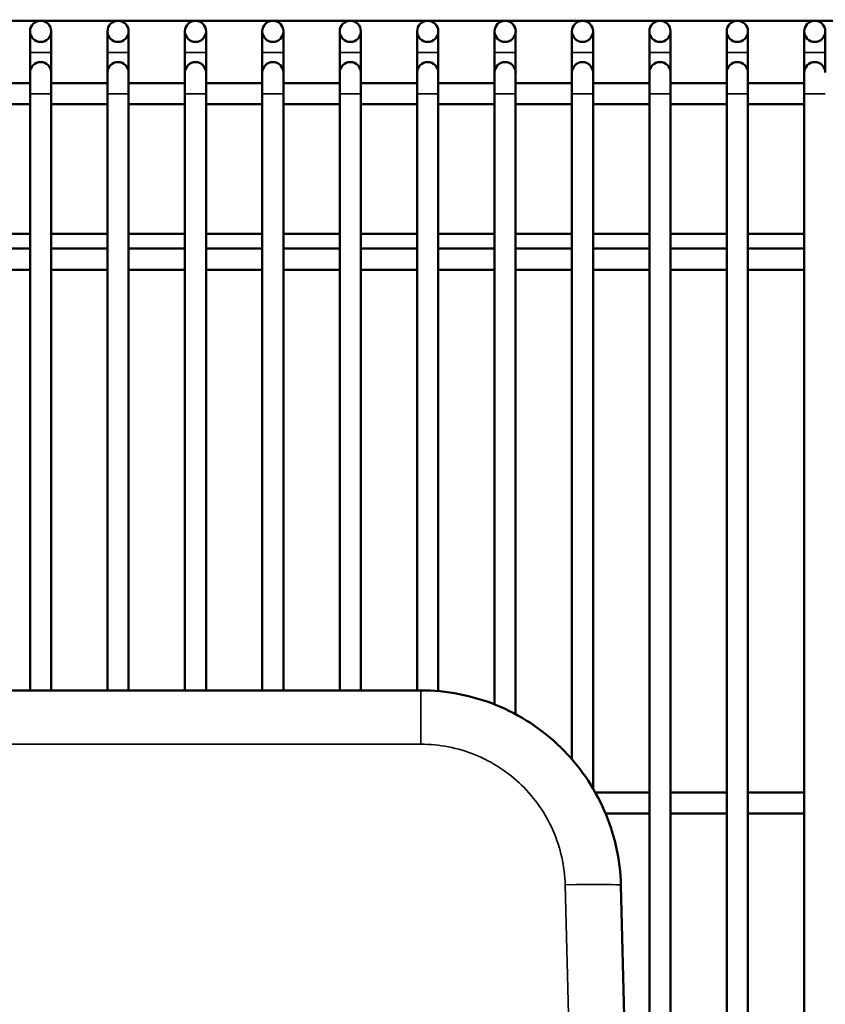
# Model space of a CAD drawing. Header units: inches. Extents: x 1 to 237, y 4 to 150.
# Tile 53 of 237: x 46.4 to 50.9, y 118.43 to 123.94. Entities that reach past the tile are written whole.
import ezdxf

# ---------------------------------------------------------------- set-up
doc = ezdxf.new("R2010")
doc.units = ezdxf.units.IN
doc.header["$LTSCALE"] = 7
doc.header["$MEASUREMENT"] = 0
for name, color, linetype, lineweight in [('Dimension (ANSI)', 7, 'Continuous', 25), ('Visible (ANSI)', 7, 'Continuous', 50), ('Visible Narrow (ANSI)', 7, 'Continuous', 35)]:
    doc.layers.add(name, color=color, linetype=linetype, lineweight=lineweight)
doc.styles.add('Dimension Text', font='tahoma.ttf')
doc.dimstyles.new('Dual Dimension', dxfattribs={"dimscale": 7, "dimtxt": 0.12, "dimasz": 0.098425, "dimexe": 0.125, "dimexo": 0.0625, "dimgap": 0.031496, "dimtad": 0, "dimtih": 1, "dimtoh": 1, "dimrnd": 1e-08, "dimzin": 4, "dimdsep": 46, "dimtxsty": 'Dimension Text', "dimcen": 0.09, "dimdle": 0.393701, "dimclrd": 256, "dimclre": 256, "dimclrt": 256, "dimadec": 0, "dimazin": 1, "dimtfac": 1, "dimtofl": 0, "dimtmove": 0, "dimatfit": 3, "dimfxl": 1, "dimtolj": 1, "dimtzin": 4, "dimlwd": -1, "dimlwe": -1, "dimarcsym": 0})

# ---------------------------------------------------------------- blocks, each defined once
blk = doc.blocks.new('*D10')
at = {"layer": 'Defpoints', "color": 0, "transparency": 16777216}
for p in [(20.6089, 136.146), (20.6089, 123.4689), (99.1107, 113.146)]:
    blk.add_point(p, dxfattribs=at)
at = {"layer": 'Dimension (ANSI)', "transparency": 16777216}
for p, q in [((20.6089, 123.9064), (20.6089, 137.021)), ((99.1107, 113.5835), (99.1107, 137.021)), ((21.2979, 136.146), (55.6692, 136.146)), ((98.4217, 136.146), (64.0504, 136.146))]:
    blk.add_line(p, q, dxfattribs=at)
for points in [[(21.2979, 136.2609), (21.2979, 136.0312), (20.6089, 136.146)], [(98.4217, 136.2609), (98.4217, 136.0312), (99.1107, 136.146)]]:
    blk.add_solid(points, dxfattribs=at)
at = {"layer": 'Dimension (ANSI)', "transparency": 16777216, "insert": (59.8598, 136.146), "char_height": 0.84, "attachment_point": 5, "style": 'Dimension Text'}
blk.add_mtext('\\A1;{\\H3.0x;(}\\S78.50^ 1993.9 mm;{\\H3.0x;)}', dxfattribs=at)

msp = doc.modelspace()

# ---------------------------------------------------------------- linework, layer by layer
at = {"layer": 'Visible (ANSI)'}
for p, q in [((36.5017, 123.9356), (54.8018, 123.9356)), ((46.4554, 123.8765), (46.4554, 123.7584)), ((46.5735, 123.7584), (46.5735, 123.8765)), ((46.8885, 123.8765), (46.8885, 123.7584)), ((47.0066, 123.7584), (47.0066, 123.8765)), ((47.3215, 123.8765), (47.3215, 123.7584)), ((47.4396, 123.7584), (47.4396, 123.8765)), ((47.7546, 123.8765), (47.7546, 123.7584)), ((47.8727, 123.7584), (47.8727, 123.8765)), ((48.1877, 123.8765), (48.1877, 123.7584)), ((48.3058, 123.7584), (48.3058, 123.8765)), ((48.6207, 123.8765), (48.6207, 123.7584)), ((48.7389, 123.7584), (48.7389, 123.8765)), ((49.0538, 123.8765), (49.0538, 123.7584)), ((49.1719, 123.7584), (49.1719, 123.8765)), ((49.4869, 123.8765), (49.4869, 123.7584)), ((49.605, 123.7584), (49.605, 123.8765)), ((49.92, 123.8765), (49.92, 123.7584)), ((50.0381, 123.7584), (50.0381, 123.8765)), ((50.353, 123.8765), (50.353, 123.7584)), ((50.4711, 123.7584), (50.4711, 123.8765)), ((50.7861, 123.8765), (50.7861, 123.7584)), ((50.9042, 123.7584), (50.9042, 123.8765)), ((46.4554, 123.7584), (46.4554, 123.646)), ((46.5735, 123.7584), (46.5735, 123.646)), ((46.8885, 123.7584), (46.8885, 123.646)), ((47.0066, 123.7584), (47.0066, 123.646)), ((47.3215, 123.7584), (47.3215, 123.646)), ((47.4396, 123.7584), (47.4396, 123.646)), ((47.7546, 123.7584), (47.7546, 123.646)), ((47.8727, 123.7584), (47.8727, 123.646)), ((48.1877, 123.7584), (48.1877, 123.646)), ((48.3058, 123.7584), (48.3058, 123.646)), ((48.6207, 123.7584), (48.6207, 123.646)), ((48.7389, 123.7584), (48.7389, 123.646)), ((49.0538, 123.7584), (49.0538, 123.646)), ((49.1719, 123.7584), (49.1719, 123.646)), ((49.4869, 123.7584), (49.4869, 123.646)), ((49.605, 123.7584), (49.605, 123.646)), ((49.92, 123.7584), (49.92, 123.646)), ((50.0381, 123.7584), (50.0381, 123.646)), ((50.353, 123.7584), (50.353, 123.646)), ((50.4711, 123.7584), (50.4711, 123.646)), ((50.7861, 123.7584), (50.7861, 123.646)), ((50.9042, 123.7584), (50.9042, 123.646)), ((46.4554, 123.646), (46.4554, 123.5279)), ((46.5735, 123.5279), (46.5735, 123.646)), ((46.8885, 123.646), (46.8885, 123.5279)), ((47.0066, 123.5279), (47.0066, 123.646)), ((47.3215, 123.646), (47.3215, 123.5279)), ((47.4396, 123.5279), (47.4396, 123.646)), ((47.7546, 123.646), (47.7546, 123.5279)), ((47.8727, 123.5279), (47.8727, 123.646)), ((48.1877, 123.646), (48.1877, 123.5279)), ((48.3058, 123.5279), (48.3058, 123.646)), ((48.6207, 123.646), (48.6207, 123.5279)), ((48.7389, 123.5279), (48.7389, 123.646)), ((49.0538, 123.646), (49.0538, 123.5279)), ((49.1719, 123.5279), (49.1719, 123.646)), ((49.4869, 123.646), (49.4869, 123.5279)), ((49.605, 123.5279), (49.605, 123.646)), ((49.92, 123.646), (49.92, 123.5279)), ((50.0381, 123.5279), (50.0381, 123.646)), ((50.353, 123.646), (50.353, 123.5279)), ((50.4711, 123.5279), (50.4711, 123.646)), ((50.7861, 123.646), (50.7861, 123.5279)), ((46.4554, 123.587), (46.1404, 123.587)), ((46.8885, 123.587), (46.5735, 123.587)), ((47.3215, 123.587), (47.0066, 123.587)), ((47.7546, 123.587), (47.4396, 123.587)), ((48.1877, 123.587), (47.8727, 123.587)), ((48.6207, 123.587), (48.3058, 123.587)), ((49.0538, 123.587), (48.7389, 123.587)), ((49.4869, 123.587), (49.1719, 123.587)), ((49.92, 123.587), (49.605, 123.587)), ((50.353, 123.587), (50.0381, 123.587)), ((50.7861, 123.587), (50.4711, 123.587)), ((46.4554, 120.191), (46.4554, 123.5279)), ((46.5735, 120.191), (46.5735, 123.5279)), ((46.8885, 120.191), (46.8885, 123.5279)), ((47.0066, 120.191), (47.0066, 123.5279)), ((47.3215, 120.191), (47.3215, 123.5279)), ((47.4396, 120.191), (47.4396, 123.5279)), ((47.7546, 120.191), (47.7546, 123.5279)), ((47.8727, 120.191), (47.8727, 123.5279)), ((48.1877, 120.191), (48.1877, 123.5279)), ((48.3058, 120.191), (48.3058, 123.5279)), ((48.6207, 120.191), (48.6207, 123.5279)), ((48.7389, 120.1868), (48.7389, 123.5279)), ((49.0538, 120.1122), (49.0538, 123.5279)), ((49.1719, 120.0573), (49.1719, 123.5279)), ((49.4869, 119.8053), (49.4869, 123.5279)), ((49.605, 119.6414), (49.605, 123.5279)), ((49.92, 117.3006), (49.92, 123.5279)), ((50.0381, 117.5037), (50.0381, 123.5279)), ((50.353, 117.7512), (50.353, 123.5279)), ((50.4711, 117.793), (50.4711, 123.5279)), ((50.7861, 117.8142), (50.7861, 123.5279)), ((46.4554, 123.4689), (46.1404, 123.4689)), ((46.8885, 123.4689), (46.5735, 123.4689)), ((47.3215, 123.4689), (47.0066, 123.4689)), ((47.7546, 123.4689), (47.4396, 123.4689)), ((48.1877, 123.4689), (47.8727, 123.4689)), ((48.6207, 123.4689), (48.3058, 123.4689)), ((49.0538, 123.4689), (48.7389, 123.4689)), ((49.4869, 123.4689), (49.1719, 123.4689)), ((49.92, 123.4689), (49.605, 123.4689)), ((50.353, 123.4689), (50.0381, 123.4689)), ((50.7861, 123.4689), (50.4711, 123.4689)), ((46.1404, 122.7451), (46.4554, 122.7451)), ((46.5735, 122.7451), (46.8885, 122.7451)), ((47.0066, 122.7451), (47.3215, 122.7451)), ((47.4396, 122.7451), (47.7546, 122.7451)), ((47.8727, 122.7451), (48.1877, 122.7451)), ((48.3058, 122.7451), (48.6207, 122.7451)), ((48.7389, 122.7451), (49.0538, 122.7451)), ((49.1719, 122.7451), (49.4869, 122.7451)), ((49.605, 122.7451), (49.92, 122.7451)), ((50.0381, 122.7451), (50.353, 122.7451)), ((50.4711, 122.7451), (50.7861, 122.7451)), ((46.1404, 122.6618), (46.4554, 122.6618)), ((46.5735, 122.6618), (46.8885, 122.6618)), ((47.0066, 122.6618), (47.3215, 122.6618)), ((47.4396, 122.6618), (47.7546, 122.6618)), ((47.8727, 122.6618), (48.1877, 122.6618)), ((48.3058, 122.6618), (48.6207, 122.6618)), ((48.7389, 122.6618), (49.0538, 122.6618)), ((49.1719, 122.6618), (49.4869, 122.6618)), ((49.605, 122.6618), (49.92, 122.6618)), ((50.0381, 122.6618), (50.353, 122.6618)), ((50.4711, 122.6618), (50.7861, 122.6618)), ((46.1404, 122.5437), (46.4554, 122.5437)), ((46.5735, 122.5437), (46.8885, 122.5437)), ((47.0066, 122.5437), (47.3215, 122.5437)), ((47.4396, 122.5437), (47.7546, 122.5437)), ((47.8727, 122.5437), (48.1877, 122.5437)), ((48.3058, 122.5437), (48.6207, 122.5437)), ((48.7389, 122.5437), (49.0538, 122.5437)), ((49.1719, 122.5437), (49.4869, 122.5437)), ((49.605, 122.5437), (49.92, 122.5437)), ((50.0381, 122.5437), (50.353, 122.5437)), ((50.4711, 122.5437), (50.7861, 122.5437)), ((44.4999, 120.191), (48.6411, 120.191)), ((49.6177, 119.6195), (49.92, 119.6195)), ((50.0381, 119.6195), (50.353, 119.6195)), ((50.4711, 119.6195), (50.7861, 119.6195)), ((49.6752, 119.5014), (49.92, 119.5014)), ((50.0381, 119.5014), (50.353, 119.5014)), ((50.4711, 119.5014), (50.7861, 119.5014)), ((49.7607, 119.1004), (49.8188, 116.8825))]:
    msp.add_line(p, q, dxfattribs=at)
for centre in [(46.5144, 123.8765), (46.9475, 123.8765), (47.3806, 123.8765), (47.8137, 123.8765), (48.2467, 123.8765), (48.6798, 123.8765), (49.1129, 123.8765), (49.5459, 123.8765), (49.979, 123.8765), (50.4121, 123.8765), (50.8452, 123.8765)]:
    msp.add_circle(centre, 0.0591, dxfattribs=at)
for centre in [(46.5144, 123.646), (46.9475, 123.646), (47.3806, 123.646), (47.8137, 123.646), (48.2467, 123.646), (48.6798, 123.646), (49.1129, 123.646), (49.5459, 123.646), (49.979, 123.646), (50.4121, 123.646), (50.8452, 123.646)]:
    msp.add_arc(centre, 0.0591, 0, 180, dxfattribs=at)
msp.add_open_spline([(48.6411, 120.191), (48.7132, 120.191), (48.7853, 120.1841), (48.9268, 120.1564), (48.9962, 120.1357), (49.1297, 120.0814), (49.1939, 120.0478), (49.3145, 119.9689), (49.371, 119.9236), (49.4743, 119.823), (49.521, 119.7677), (49.6031, 119.6492), (49.6384, 119.5859), (49.6961, 119.4538), (49.7186, 119.385), (49.75, 119.2443), (49.7589, 119.1724), (49.7607, 119.1004)], degree=3, knots=[3.141593, 3.141593, 3.141593, 3.141593, 3.33467, 3.33467, 3.527747, 3.527747, 3.720824, 3.720824, 3.913901, 3.913901, 4.106978, 4.106978, 4.300055, 4.300055, 4.493132, 4.493132, 4.686209, 4.686209, 4.686209, 4.686209], dxfattribs=at)
at = {"layer": 'Visible Narrow (ANSI)'}
for p, q in [((46.5735, 123.7584), (46.4554, 123.7584)), ((47.0066, 123.7584), (46.8885, 123.7584)), ((47.4396, 123.7584), (47.3215, 123.7584)), ((47.8727, 123.7584), (47.7546, 123.7584)), ((48.3058, 123.7584), (48.1877, 123.7584)), ((48.7389, 123.7584), (48.6207, 123.7584)), ((49.1719, 123.7584), (49.0538, 123.7584)), ((49.605, 123.7584), (49.4869, 123.7584)), ((50.0381, 123.7584), (49.92, 123.7584)), ((50.4711, 123.7584), (50.353, 123.7584)), ((50.9042, 123.7584), (50.7861, 123.7584)), ((46.4554, 123.5279), (46.5735, 123.5279)), ((46.8885, 123.5279), (47.0066, 123.5279)), ((47.3215, 123.5279), (47.4396, 123.5279)), ((47.7546, 123.5279), (47.8727, 123.5279)), ((48.1877, 123.5279), (48.3058, 123.5279)), ((48.6207, 123.5279), (48.7389, 123.5279)), ((49.0538, 123.5279), (49.1719, 123.5279)), ((49.4869, 123.5279), (49.605, 123.5279)), ((49.92, 123.5279), (50.0381, 123.5279)), ((50.353, 123.5279), (50.4711, 123.5279)), ((50.7861, 123.5279), (50.9042, 123.5279)), ((48.6411, 120.191), (48.6411, 119.8899)), ((48.6411, 119.8899), (44.4999, 119.8899)), ((49.5075, 116.8621), (49.4489, 119.1031))]:
    msp.add_line(p, q, dxfattribs=at)
msp.add_ellipse((49.4489, 119.0922), major_axis=(0.3119, 0.0082), ratio=0.034888, start_param=0, end_param=1.569883, dxfattribs=at)
msp.add_open_spline([(49.4489, 119.1031), (49.4475, 119.1551), (49.4411, 119.2069), (49.4185, 119.3084), (49.4022, 119.3581), (49.3606, 119.4534), (49.3351, 119.499), (49.2759, 119.5845), (49.2422, 119.6244), (49.1677, 119.697), (49.1269, 119.7297), (49.0399, 119.7866), (48.9936, 119.8109), (48.8973, 119.85), (48.8472, 119.8649), (48.7451, 119.8849), (48.6931, 119.8899), (48.6411, 119.8899)], degree=3, knots=[1.596976, 1.596976, 1.596976, 1.596976, 1.790053, 1.790053, 1.98313, 1.98313, 2.176207, 2.176207, 2.369284, 2.369284, 2.562362, 2.562362, 2.755439, 2.755439, 2.948516, 2.948516, 3.141593, 3.141593, 3.141593, 3.141593], dxfattribs=at)

# ---------------------------------------------------------------- dimensions: what is measured, and where the dimension line sits
at = {"layer": 'Dimension (ANSI)'}
dim = msp.add_linear_dim(base=(20.6089, 136.146), p1=(99.1107, 113.146), p2=(20.6089, 123.4689), text='{\\H3.0x;(}\\S<>^ 1993.9 mm;{\\H3.0x;)}', dimstyle='Dual Dimension', override={"dimgap": 0.031496, "dimtih": 0, "dimtoh": 0, "dimdec": 2, "dimpost": '\\X', "dimtol": 0, "dimlim": 0, "dimtp": 0, "dimtm": 0, "dimtdec": 2, "dimatfit": 1}, dxfattribs=at)
dim.commit()
dim.dimension.update_dxf_attribs({"geometry": '*D10', "text_midpoint": (59.8598, 136.146), "dimtype": 160})

doc.saveas('drawing.dxf')
